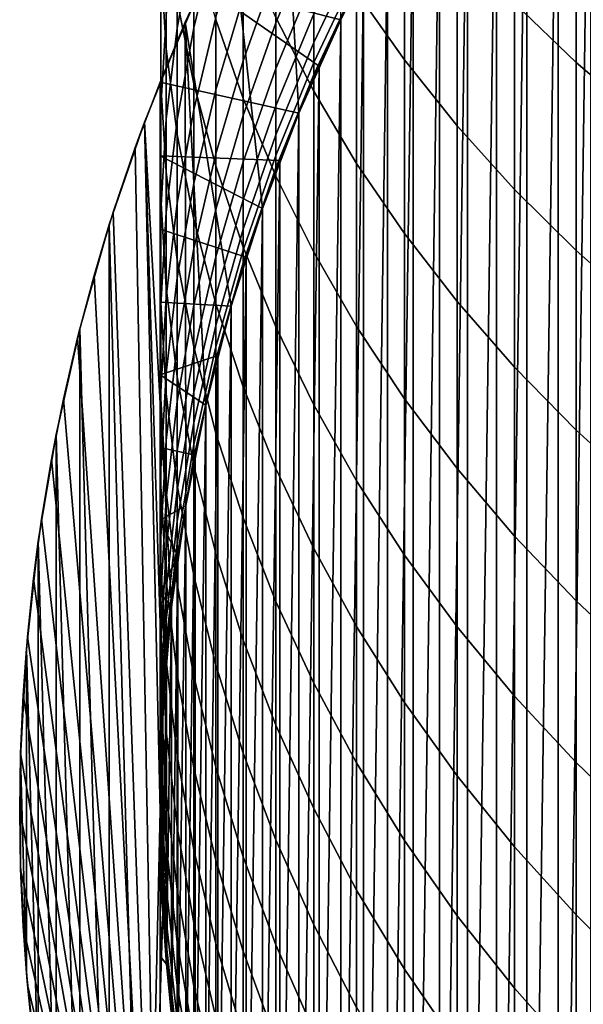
# Model space of a CAD drawing. Header units: metres. Extents: x -82 to 82, y -314 to 27.
# Tile 4 of 256: x -14 to -9.98, y -301.39 to -294.37. Entities that reach past the tile are written whole.
import ezdxf

# ---------------------------------------------------------------- set-up
doc = ezdxf.new("R2010")
doc.units = ezdxf.units.M
doc.layers.add('solid_K_24_41_04_000C07', color=7, linetype='CONTINUOUS')

msp = doc.modelspace()

# ---------------------------------------------------------------- linework, layer by layer
at = {"layer": 'solid_K_24_41_04_000C07'}
for points in [[(-10.163762, -308.115662, 216.305557), (-10.163762, -291.904816, 216.305557), (-9.932417, -291.622925, 216.305557)], [(-9.932417, -308.397552, 216.305557), (-10.163762, -308.115662, 216.305557), (-9.932417, -291.622925, 216.305557)], [(-10.387106, -307.827393, 216.305557), (-10.387106, -292.193085, 216.305557), (-10.163762, -291.904816, 216.305557)], [(-10.163762, -308.115662, 216.305557), (-10.387106, -307.827393, 216.305557), (-10.163762, -291.904816, 216.305557)], [(-10.602356, -307.532867, 216.305557), (-10.602356, -292.48761, 216.305557), (-10.387106, -292.193085, 216.305557)], [(-10.387106, -307.827393, 216.305557), (-10.602356, -307.532867, 216.305557), (-10.387106, -292.193085, 216.305557)], [(-12.124414, -293.010345, 245.305557), (-12.010445, -295.03537, 245.305557), (-11.712606, -294.369781, 245.305557), (-11.720302, -292.352936, 245.305557)], [(-10.809163, -307.232574, 216.305557), (-10.809162, -292.787903, 216.305557), (-10.602356, -292.48761, 216.305557)], [(-10.602356, -307.532867, 216.305557), (-10.809163, -307.232574, 216.305557), (-10.602356, -292.48761, 216.305557)], [(-11.007395, -306.926697, 216.305557), (-11.007395, -293.093781, 216.305557), (-10.809162, -292.787903, 216.305557)], [(-10.809163, -307.232574, 216.305557), (-11.007395, -306.926697, 216.305557), (-10.809162, -292.787903, 216.305557)], [(-11.599305, -294.171783, 283.472839), (-11.25833, -294.65683, 283.874969), (-11.25833, -293.359955, 285.379242), (-11.599305, -292.890778, 284.958679)], [(-10.474946, -294.252838, 286.179535), (-10.034917, -294.673828, 286.556885), (-10.034917, -293.27356, 288.059784), (-10.474946, -292.867432, 287.666504)], [(-12.995064, -293.96228, 274.245697), (-12.955599, -294.576599, 274.612213), (-12.955599, -293.636932, 276.12027), (-12.995064, -293.037231, 275.730347)], [(-12.49154, -293.688721, 245.305557), (-12.270494, -295.716644, 245.305557), (-12.010445, -295.03537, 245.305557), (-12.124414, -293.010345, 245.305557)], [(-12.758869, -293.784698, 268.425415), (-12.876787, -294.429291, 268.714996), (-12.876787, -293.717133, 270.221741), (-12.758869, -293.084198, 269.907501)], [(-11.196973, -306.615356, 216.305557), (-11.196973, -293.405121, 216.305557), (-11.007395, -293.093781, 216.305557)], [(-11.007395, -306.926697, 216.305557), (-11.196973, -306.615356, 216.305557), (-11.007395, -293.093781, 216.305557)], [(-12.602203, -293.779297, 266.655701), (-12.758869, -294.427551, 266.917389), (-12.758869, -293.784698, 268.425415), (-12.602203, -293.147034, 268.138916)], [(-12.174646, -294.353241, 281.141113), (-11.905053, -294.880188, 281.544739), (-11.905053, -293.673004, 283.059326), (-12.174646, -293.162018, 282.635712)], [(-12.876787, -294.233917, 276.508423), (-12.758869, -294.826355, 276.893616), (-12.758869, -293.798553, 278.409576), (-12.876787, -293.221405, 278.001831)], [(-12.602203, -294.369507, 278.812958), (-12.407265, -294.932526, 279.210754), (-12.407265, -293.815308, 280.729095), (-12.602203, -293.268036, 280.309875)], [(-10.034917, -294.673828, 286.556885), (-9.564411, -295.076141, 286.91748), (-9.564411, -293.661652, 288.435638), (-10.034917, -293.27356, 288.059784)], [(-12.995064, -294.2005, 272.383453), (-12.995064, -294.829407, 272.726532), (-12.995064, -293.96228, 274.245697), (-12.995064, -293.347046, 273.878632)], [(-11.905053, -293.746124, 260.050873), (-12.174646, -294.392487, 260.201782), (-12.174646, -294.008606, 261.71344), (-11.905053, -293.368561, 261.53772)], [(-11.25833, -294.65683, 283.874969), (-10.883164, -295.126678, 284.264526), (-10.883164, -293.814453, 285.786591), (-11.25833, -293.359955, 285.379242)], [(-12.699941, -294.118591, 216.882904), (-12.362586, -293.440125, 216.882904), (-11.549814, -294.043518, 216.305557), (-11.712638, -294.369843, 216.305557)], [(-11.377911, -306.298553, 216.305557), (-11.377911, -293.721924, 216.305557), (-11.196973, -293.405121, 216.305557)], [(-11.196973, -306.615356, 216.305557), (-11.377911, -306.298553, 216.305557), (-11.196973, -293.405121, 216.305557)], [(-12.955599, -294.354919, 270.538361), (-12.995064, -294.995636, 270.856445), (-12.995064, -294.2005, 272.383453), (-12.955599, -293.57251, 272.040894)], [(-12.174646, -294.008606, 261.71344), (-12.407265, -294.662018, 261.892853), (-12.407265, -294.212738, 263.413666), (-12.174646, -293.566742, 263.209198)], [(-12.955599, -294.576599, 274.612213), (-12.876787, -295.18808, 274.977051), (-12.876787, -294.233917, 276.508423), (-12.955599, -293.636932, 276.12027)], [(-13, -294.814087, 216.882904), (-12.820839, -294.386536, 245.305557), (-12.49154, -293.688721, 245.305557), (-12.699941, -294.118591, 216.882904)], [(-12.876787, -294.429291, 268.714996), (-12.955599, -295.078796, 269.006805), (-12.955599, -294.354919, 270.538361), (-12.876787, -293.717133, 270.221741)], [(-12.820839, -294.386536, 245.305557), (-12.491933, -296.411407, 245.305557), (-12.270494, -295.716644, 245.305557), (-12.49154, -293.688721, 245.305557)], [(-12.407265, -294.212738, 263.413666), (-12.602203, -294.869995, 263.621674), (-12.602203, -294.353912, 265.1492), (-12.407265, -293.70517, 264.915985)], [(-11.905053, -294.880188, 281.544739), (-11.599305, -295.394531, 281.938721), (-11.599305, -294.171783, 283.472839), (-11.905053, -293.673004, 283.059326)], [(-11.599305, -293.887665, 255.445023), (-11.905053, -294.531372, 255.518539), (-11.905053, -294.327972, 257.039032), (-11.599305, -293.687561, 256.940765)], [(-11.549814, -305.976959, 216.305557), (-11.549814, -294.043518, 216.305557), (-11.377911, -293.721924, 216.305557)], [(-11.377911, -306.298553, 216.305557), (-11.549814, -305.976959, 216.305557), (-11.377911, -293.721924, 216.305557)], [(-12.758869, -294.427551, 266.917389), (-12.876787, -295.082794, 267.181915), (-12.876787, -294.429291, 268.714996), (-12.758869, -293.784698, 268.425415)], [(-12.602203, -294.353912, 265.1492), (-12.758869, -295.011749, 265.385712), (-12.758869, -294.427551, 266.917389), (-12.602203, -293.779297, 266.655701)], [(-12.758869, -294.826355, 276.893616), (-12.602203, -295.412415, 277.274658), (-12.602203, -294.369507, 278.812958), (-12.758869, -293.798553, 278.409576)], [(-11.905053, -294.066071, 258.550568), (-12.174646, -294.717773, 258.676453), (-12.174646, -294.392487, 260.201782), (-11.905053, -293.746124, 260.050873)], [(-12.407265, -294.932526, 279.210754), (-12.174646, -295.485931, 279.601746), (-12.174646, -294.353241, 281.141113), (-12.407265, -293.815308, 280.729095)], [(-10.883164, -295.126678, 284.264526), (-10.474946, -295.579895, 284.640259), (-10.474946, -294.252838, 286.179535), (-10.883164, -293.814453, 285.786591)], [(-11.599305, -294.029907, 253.942703), (-11.905053, -294.675995, 253.991333), (-11.905053, -294.531372, 255.518539), (-11.599305, -293.887665, 255.445023)], [(-12.995064, -294.829407, 272.726532), (-12.955599, -295.457397, 273.069061), (-12.955599, -294.576599, 274.612213), (-12.995064, -293.96228, 274.245697)], [(-12.174646, -294.392487, 260.201782), (-12.407265, -295.052338, 260.355865), (-12.407265, -294.662018, 261.892853), (-12.174646, -294.008606, 261.71344)], [(-11.905053, -294.327972, 257.039032), (-12.174646, -294.984039, 257.139709), (-12.174646, -294.717773, 258.676453), (-11.905053, -294.066071, 258.550568)], [(-11.599305, -294.114136, 252.435989), (-11.905053, -294.761597, 252.459671), (-11.905053, -294.675995, 253.991333), (-11.599305, -294.029907, 253.942703)], [(-11.712638, -305.650635, 216.305557), (-11.712638, -294.369843, 216.305557), (-11.549814, -294.043518, 216.305557)], [(-11.549814, -305.976959, 216.305557), (-11.712638, -305.650635, 216.305557), (-11.549814, -294.043518, 216.305557)], [(-13, -294.814087, 216.882904), (-12.699941, -294.118591, 216.882904), (-11.866175, -294.700439, 216.305557), (-12.01041, -295.035309, 216.305557)], [(-12.699941, -294.118591, 216.882904), (-11.712638, -294.369843, 216.305557), (-11.866175, -294.700439, 216.305557)], [(-12.010434, -295.035339, 251.005554), (-11.905053, -294.761597, 252.459671), (-11.599305, -294.114136, 252.435989), (-11.712595, -294.369751, 251.005554)], [(-12.995064, -294.995636, 270.856445), (-12.995064, -295.637329, 271.175018), (-12.995064, -294.829407, 272.726532), (-12.995064, -294.2005, 272.383453)], [(-12.407265, -294.662018, 261.892853), (-12.602203, -295.326813, 262.075378), (-12.602203, -294.869995, 263.621674), (-12.407265, -294.212738, 263.413666)], [(-11.599305, -295.394531, 281.938721), (-11.25833, -295.894714, 282.321838), (-11.25833, -294.65683, 283.874969), (-11.599305, -294.171783, 283.472839)], [(-12.876787, -295.18808, 274.977051), (-12.758869, -295.794922, 275.339111), (-12.758869, -294.826355, 276.893616), (-12.876787, -294.233917, 276.508423)], [(-10.474946, -295.579895, 284.640259), (-10.034917, -296.015137, 285.001099), (-10.034917, -294.673828, 286.556885), (-10.474946, -294.252838, 286.179535)], [(-12.955599, -295.078796, 269.006805), (-12.995064, -295.731293, 269.299927), (-12.995064, -294.995636, 270.856445), (-12.955599, -294.354919, 270.538361)], [(-12.602203, -294.869995, 263.621674), (-12.758869, -295.536469, 263.832642), (-12.758869, -295.011749, 265.385712), (-12.602203, -294.353912, 265.1492)], [(-12.602203, -295.412415, 277.274658), (-12.407265, -295.990387, 277.650452), (-12.407265, -294.932526, 279.210754), (-12.602203, -294.369507, 278.812958)], [(-11.905053, -294.531372, 255.518539), (-12.174646, -295.190826, 255.593842), (-12.174646, -294.984039, 257.139709), (-11.905053, -294.327972, 257.039032)], [(-12.174646, -295.485931, 279.601746), (-11.905053, -296.028046, 279.984741), (-11.905053, -294.880188, 281.544739), (-12.174646, -294.353241, 281.141113)], [(-11.712606, -294.369781, 245.305557), (-12.010445, -295.03537, 245.305557), (-12.010434, -295.035339, 251.005554), (-11.712595, -294.369751, 251.005554)], [(-11.866175, -305.320038, 216.305557), (-11.866175, -294.700439, 216.305557), (-11.712638, -294.369843, 216.305557)], [(-11.712638, -305.650635, 216.305557), (-11.866175, -305.320038, 216.305557), (-11.712638, -294.369843, 216.305557)], [(-13.177234, -295.281586, 221.612534), (-13.111189, -295.10141, 245.305557), (-12.820839, -294.386536, 245.305557), (-13, -294.814087, 221.305557)], [(-13.111189, -295.10141, 245.305557), (-12.918261, -298.554718, 245.305557), (-12.816327, -297.832672, 245.305557), (-12.820839, -294.386536, 245.305557)], [(-13, -294.814087, 221.305557), (-12.820839, -294.386536, 245.305557), (-13, -294.814087, 216.882904)], [(-12.876787, -295.082794, 267.181915), (-12.955599, -295.743103, 267.448456), (-12.955599, -295.078796, 269.006805), (-12.876787, -294.429291, 268.714996)], [(-12.758869, -295.011749, 265.385712), (-12.876787, -295.676727, 265.624756), (-12.876787, -295.082794, 267.181915), (-12.758869, -294.427551, 266.917389)], [(-12.820839, -294.386536, 245.305557), (-12.816327, -297.832672, 245.305557), (-12.674069, -297.117493, 245.305557)], [(-12.820839, -294.386536, 245.305557), (-12.674069, -297.117493, 245.305557), (-12.491933, -296.411407, 245.305557)], [(-12.174646, -294.717773, 258.676453), (-12.407265, -295.383087, 258.804993), (-12.407265, -295.052338, 260.355865), (-12.174646, -294.392487, 260.201782)], [(-12.955599, -295.457397, 273.069061), (-12.876787, -296.082489, 273.410065), (-12.876787, -295.18808, 274.977051), (-12.955599, -294.576599, 274.612213)], [(-11.905053, -294.675995, 253.991333), (-12.174646, -295.33786, 254.041153), (-12.174646, -295.190826, 255.593842), (-11.905053, -294.531372, 255.518539)], [(-12.407265, -295.052338, 260.355865), (-12.602203, -295.723663, 260.512634), (-12.602203, -295.326813, 262.075378), (-12.407265, -294.662018, 261.892853)], [(-12.174646, -294.984039, 257.139709), (-12.407265, -295.653778, 257.242493), (-12.407265, -295.383087, 258.804993), (-12.174646, -294.717773, 258.676453)], [(-11.905053, -294.761597, 252.459671), (-12.174646, -295.424927, 252.483948), (-12.174646, -295.33786, 254.041153), (-11.905053, -294.675995, 253.991333)], [(-12.01041, -304.985168, 216.305557), (-12.01041, -295.035309, 216.305557), (-11.866175, -294.700439, 216.305557)], [(-11.866175, -305.320038, 216.305557), (-12.01041, -304.985168, 216.305557), (-11.866175, -294.700439, 216.305557)], [(-11.25833, -295.894714, 282.321838), (-10.883164, -296.379242, 282.692963), (-10.883164, -295.126678, 284.264526), (-11.25833, -294.65683, 283.874969)], [(-10.034917, -296.015137, 285.001099), (-9.564411, -296.43103, 285.345917), (-9.564411, -295.076141, 286.91748), (-10.034917, -294.673828, 286.556885)], [(-12.270483, -295.716614, 251.005554), (-12.174646, -295.424927, 252.483948), (-11.905053, -294.761597, 252.459671), (-12.010434, -295.035339, 251.005554)], [(-13, -294.814087, 221.305557), (-13, -305.20639, 221.305557), (-13.177234, -295.281586, 221.612534)], [(-13, -295.339905, 216.775208), (-13, -294.814087, 216.882904), (-12.01041, -295.035309, 216.305557), (-12.1452, -295.374084, 216.305557)], [(-13, -294.814087, 221.305557), (-13, -299.492035, 216.311523), (-13, -300.010223, 216.305557)], [(-13, -300.52829, 216.311523), (-13, -294.814087, 221.305557), (-13, -300.010223, 216.305557)], [(-13, -294.814087, 221.305557), (-13, -294.814087, 216.882904), (-13, -295.339905, 216.775208)], [(-13, -294.814087, 221.305557), (-13, -295.339905, 216.775208), (-13, -295.862793, 216.678268)], [(-13, -294.814087, 221.305557), (-13, -295.862793, 216.678268), (-13, -296.383362, 216.592178)], [(-13, -294.814087, 221.305557), (-13, -296.383362, 216.592178), (-13, -296.902405, 216.517059)], [(-13, -294.814087, 221.305557), (-13, -296.902405, 216.517059), (-13, -297.420593, 216.453033)], [(-13, -294.814087, 221.305557), (-13, -297.420593, 216.453033), (-13, -297.938416, 216.400284)], [(-13, -294.814087, 221.305557), (-13, -297.938416, 216.400284), (-13, -298.456238, 216.358994)], [(-13, -294.814087, 221.305557), (-13, -298.456238, 216.358994), (-13, -298.97406, 216.329361)], [(-13, -294.814087, 221.305557), (-13, -298.97406, 216.329361), (-13, -299.492035, 216.311523)], [(-13, -304.680115, 216.775131), (-13, -305.20639, 216.882904), (-13, -305.20639, 221.305557), (-13, -294.814087, 221.305557)], [(-13, -301.045715, 216.32933), (-13, -294.814087, 221.305557), (-13, -300.52829, 216.311523)], [(-13, -301.562714, 216.358902), (-13, -294.814087, 221.305557), (-13, -301.045715, 216.32933)], [(-13, -302.079712, 216.40007), (-13, -294.814087, 221.305557), (-13, -301.562714, 216.358902)], [(-13, -302.597198, 216.452728), (-13, -294.814087, 221.305557), (-13, -302.079712, 216.40007)], [(-13, -303.115601, 216.516724), (-13, -294.814087, 221.305557), (-13, -302.597198, 216.452728)], [(-13, -303.635193, 216.591888), (-13, -294.814087, 221.305557), (-13, -303.115601, 216.516724)], [(-13, -304.156525, 216.67807), (-13, -294.814087, 221.305557), (-13, -303.635193, 216.591888)], [(-13, -304.680115, 216.775131), (-13, -294.814087, 221.305557), (-13, -304.156525, 216.67807)], [(-12.995064, -295.637329, 271.175018), (-12.955599, -296.278046, 271.493103), (-12.955599, -295.457397, 273.069061), (-12.995064, -294.829407, 272.726532)], [(-12.758869, -295.794922, 275.339111), (-12.602203, -296.395264, 275.697296), (-12.602203, -295.412415, 277.274658), (-12.758869, -294.826355, 276.893616)], [(-12.602203, -295.326813, 262.075378), (-12.758869, -296.000916, 262.260498), (-12.758869, -295.536469, 263.832642), (-12.602203, -294.869995, 263.621674)], [(-12.407265, -295.990387, 277.650452), (-12.174646, -296.558472, 278.019806), (-12.174646, -295.485931, 279.601746), (-12.407265, -294.932526, 279.210754)], [(-11.905053, -296.028046, 279.984741), (-11.599305, -296.55722, 280.358582), (-11.599305, -295.394531, 281.938721), (-11.905053, -294.880188, 281.544739)], [(-12.995064, -295.731293, 269.299927), (-12.995064, -296.384796, 269.593536), (-12.995064, -295.637329, 271.175018), (-12.995064, -294.995636, 270.856445)], [(-12.174646, -295.190826, 255.593842), (-12.407265, -295.864044, 255.670715), (-12.407265, -295.653778, 257.242493), (-12.174646, -294.984039, 257.139709)], [(-12.758869, -295.536469, 263.832642), (-12.876787, -296.210175, 264.045868), (-12.876787, -295.676727, 265.624756), (-12.758869, -295.011749, 265.385712)], [(-12.407265, -295.383087, 258.804993), (-12.602203, -296.059937, 258.93573), (-12.602203, -295.723663, 260.512634), (-12.407265, -295.052338, 260.355865)], [(-12.010445, -295.03537, 245.305557), (-12.270494, -295.716644, 245.305557), (-12.270483, -295.716614, 251.005554), (-12.010434, -295.035339, 251.005554)], [(-12.1452, -304.646393, 216.305557), (-12.1452, -295.374084, 216.305557), (-12.01041, -295.035309, 216.305557)], [(-12.01041, -304.985168, 216.305557), (-12.1452, -304.646393, 216.305557), (-12.01041, -295.035309, 216.305557)], [(-13.469488, -296.192841, 222.118744), (-13.361653, -295.830963, 245.305557), (-13.111189, -295.10141, 245.305557), (-13.333261, -295.741302, 221.882782)], [(-13.361653, -295.830963, 245.305557), (-13.111189, -304.919067, 245.305557), (-13, -300.010223, 245.305557), (-13.111189, -295.10141, 245.305557)], [(-13.177234, -295.281586, 221.612534), (-13.333261, -295.741302, 221.882782), (-13.111189, -295.10141, 245.305557)], [(-13.111189, -295.10141, 245.305557), (-13, -300.010223, 245.305557), (-12.979549, -299.281342, 245.305557)], [(-13.111189, -295.10141, 245.305557), (-12.979549, -299.281342, 245.305557), (-12.918261, -298.554718, 245.305557)], [(-12.955599, -295.743103, 267.448456), (-12.995064, -296.406433, 267.716217), (-12.995064, -295.731293, 269.299927), (-12.955599, -295.078796, 269.006805)], [(-12.876787, -295.676727, 265.624756), (-12.955599, -296.346802, 265.865631), (-12.955599, -295.743103, 267.448456), (-12.876787, -295.082794, 267.181915)], [(-10.883164, -296.379242, 282.692963), (-10.474946, -296.846619, 283.050964), (-10.474946, -295.579895, 284.640259), (-10.883164, -295.126678, 284.264526)], [(-12.876787, -296.082489, 273.410065), (-12.758869, -296.70285, 273.748444), (-12.758869, -295.794922, 275.339111), (-12.876787, -295.18808, 274.977051)], [(-12.174646, -295.33786, 254.041153), (-12.407265, -296.01355, 254.09201), (-12.407265, -295.864044, 255.670715), (-12.174646, -295.190826, 255.593842)], [(-13.177234, -295.281586, 221.612534), (-13, -305.20639, 221.305557), (-13.333261, -295.741302, 221.882782)], [(-13, -295.339905, 216.775208), (-12.1452, -295.374084, 216.305557), (-12.270528, -295.716736, 216.305557)], [(-13, -295.339905, 216.775208), (-12.270528, -295.716736, 216.305557), (-12.386097, -296.0625, 216.305557), (-13, -295.862793, 216.678268)], [(-12.602203, -295.723663, 260.512634), (-12.758869, -296.404419, 260.6716), (-12.758869, -296.000916, 262.260498), (-12.602203, -295.326813, 262.075378)], [(-12.174646, -295.424927, 252.483948), (-12.407265, -296.102051, 252.508713), (-12.407265, -296.01355, 254.09201), (-12.174646, -295.33786, 254.041153)], [(-12.407265, -295.653778, 257.242493), (-12.602203, -296.335205, 257.347046), (-12.602203, -296.059937, 258.93573), (-12.407265, -295.383087, 258.804993)], [(-12.602203, -296.395264, 275.697296), (-12.407265, -296.987274, 276.050537), (-12.407265, -295.990387, 277.650452), (-12.602203, -295.412415, 277.274658)], [(-12.491925, -296.411377, 251.005554), (-12.407265, -296.102051, 252.508713), (-12.174646, -295.424927, 252.483948), (-12.270483, -295.716614, 251.005554)], [(-12.270528, -304.303711, 216.305557), (-12.270528, -295.716736, 216.305557), (-12.1452, -295.374084, 216.305557)], [(-12.1452, -304.646393, 216.305557), (-12.270528, -304.303711, 216.305557), (-12.1452, -295.374084, 216.305557)], [(-11.599305, -296.55722, 280.358582), (-11.25833, -297.071808, 280.722137), (-11.25833, -295.894714, 282.321838), (-11.599305, -295.394531, 281.938721)], [(-12.955599, -296.278046, 271.493103), (-12.876787, -296.915833, 271.809753), (-12.876787, -296.082489, 273.410065), (-12.955599, -295.457397, 273.069061)], [(-12.174646, -296.558472, 278.019806), (-11.905053, -297.114929, 278.381622), (-11.905053, -296.028046, 279.984741), (-12.174646, -295.485931, 279.601746)], [(-12.758869, -296.000916, 262.260498), (-12.876787, -296.682343, 262.447601), (-12.876787, -296.210175, 264.045868), (-12.758869, -295.536469, 263.832642)], [(-12.995064, -296.384796, 269.593536), (-12.955599, -297.037292, 269.886658), (-12.955599, -296.278046, 271.493103), (-12.995064, -295.637329, 271.175018)], [(-10.474946, -296.846619, 283.050964), (-10.034917, -297.295441, 283.394745), (-10.034917, -296.015137, 285.001099), (-10.474946, -295.579895, 284.640259)], [(-12.876787, -296.210175, 264.045868), (-12.955599, -296.889038, 264.260742), (-12.955599, -296.346802, 265.865631), (-12.876787, -295.676727, 265.624756)], [(-12.407265, -295.864044, 255.670715), (-12.602203, -296.548981, 255.748932), (-12.602203, -296.335205, 257.347046), (-12.407265, -295.653778, 257.242493)], [(-13.333261, -295.741302, 221.882782), (-13, -305.20639, 221.305557), (-13.469488, -296.192841, 222.118744)], [(-12.995064, -296.406433, 267.716217), (-12.995064, -297.07074, 267.984375), (-12.995064, -296.384796, 269.593536), (-12.995064, -295.731293, 269.299927)], [(-12.955599, -296.346802, 265.865631), (-12.995064, -297.019958, 266.107635), (-12.995064, -296.406433, 267.716217), (-12.955599, -295.743103, 267.448456)], [(-12.602203, -296.059937, 258.93573), (-12.758869, -296.746338, 259.068329), (-12.758869, -296.404419, 260.6716), (-12.602203, -295.723663, 260.512634)], [(-12.270494, -295.716644, 245.305557), (-12.491933, -296.411407, 245.305557), (-12.491925, -296.411377, 251.005554), (-12.270483, -295.716614, 251.005554)], [(-12.386097, -303.957977, 216.305557), (-12.386097, -296.0625, 216.305557), (-12.270528, -295.716736, 216.305557)], [(-12.270528, -304.303711, 216.305557), (-12.386097, -303.957977, 216.305557), (-12.270528, -295.716736, 216.305557)], [(-13.587564, -296.637177, 222.323257), (-13.57164, -296.573608, 245.305557), (-13.361653, -295.830963, 245.305557), (-13.469488, -296.192841, 222.118744)], [(-13.361653, -295.830963, 245.305557), (-13.57164, -296.573608, 245.305557), (-13.361653, -304.189514, 245.305557)], [(-13.361653, -295.830963, 245.305557), (-13.361653, -304.189514, 245.305557), (-13.111189, -304.919067, 245.305557)], [(-12.758869, -296.70285, 273.748444), (-12.602203, -297.316559, 274.083221), (-12.602203, -296.395264, 275.697296), (-12.758869, -295.794922, 275.339111)], [(-13, -296.383362, 216.592178), (-13, -295.862793, 216.678268), (-12.386097, -296.0625, 216.305557), (-12.491912, -296.411316, 216.305557)], [(-12.407265, -296.01355, 254.09201), (-12.602203, -296.700989, 254.143753), (-12.602203, -296.548981, 255.748932), (-12.407265, -295.864044, 255.670715)], [(-11.25833, -297.071808, 280.722137), (-10.883164, -297.570282, 281.07431), (-10.883164, -296.379242, 282.692963), (-11.25833, -295.894714, 282.321838)], [(-12.758869, -296.404419, 260.6716), (-12.876787, -297.092529, 260.832275), (-12.876787, -296.682343, 262.447601), (-12.758869, -296.000916, 262.260498)], [(-12.407265, -296.102051, 252.508713), (-12.602203, -296.790985, 252.533905), (-12.602203, -296.700989, 254.143753), (-12.407265, -296.01355, 254.09201)], [(-12.407265, -296.987274, 276.050537), (-12.174646, -297.569183, 276.397705), (-12.174646, -296.558472, 278.019806), (-12.407265, -295.990387, 277.650452)], [(-11.905053, -297.114929, 278.381622), (-11.599305, -297.658112, 278.734772), (-11.599305, -296.55722, 280.358582), (-11.905053, -296.028046, 279.984741)], [(-10.034917, -297.295441, 283.394745), (-9.564411, -297.724304, 283.723267), (-9.564411, -296.43103, 285.345917), (-10.034917, -296.015137, 285.001099)], [(-12.876787, -296.915833, 271.809753), (-12.758869, -297.548767, 272.123962), (-12.758869, -296.70285, 273.748444), (-12.876787, -296.082489, 273.410065)], [(-12.602203, -296.335205, 257.347046), (-12.758869, -297.026184, 257.453094), (-12.758869, -296.746338, 259.068329), (-12.602203, -296.059937, 258.93573)], [(-12.674063, -297.117462, 251.005554), (-12.602203, -296.790985, 252.533905), (-12.407265, -296.102051, 252.508713), (-12.491925, -296.411377, 251.005554)], [(-12.491912, -303.609161, 216.305557), (-12.491912, -296.411316, 216.305557), (-12.386097, -296.0625, 216.305557)], [(-12.386097, -303.957977, 216.305557), (-12.491912, -303.609161, 216.305557), (-12.386097, -296.0625, 216.305557)], [(-13.469488, -296.192841, 222.118744), (-13, -305.20639, 221.305557), (-13.587564, -296.637177, 222.323257)], [(-12.876787, -296.682343, 262.447601), (-12.955599, -297.368988, 262.636108), (-12.955599, -296.889038, 264.260742), (-12.876787, -296.210175, 264.045868)], [(-12.955599, -297.037292, 269.886658), (-12.876787, -297.686829, 270.178467), (-12.876787, -296.915833, 271.809753), (-12.955599, -296.278046, 271.493103)], [(-12.602203, -296.548981, 255.748932), (-12.758869, -297.24353, 255.828247), (-12.758869, -297.026184, 257.453094), (-12.602203, -296.335205, 257.347046)], [(-13, -296.902405, 216.517059), (-13, -296.383362, 216.592178), (-12.491912, -296.411316, 216.305557), (-12.587909, -296.763, 216.305557)], [(-12.955599, -296.889038, 264.260742), (-12.995064, -297.571014, 264.476593), (-12.995064, -297.019958, 266.107635), (-12.955599, -296.346802, 265.865631)], [(-12.995064, -297.07074, 267.984375), (-12.955599, -297.73407, 268.252136), (-12.955599, -297.037292, 269.886658), (-12.995064, -296.384796, 269.593536)], [(-12.995064, -297.019958, 266.107635), (-12.995064, -297.694122, 266.350006), (-12.995064, -297.07074, 267.984375), (-12.995064, -296.406433, 267.716217)], [(-12.758869, -296.746338, 259.068329), (-12.876787, -297.440155, 259.202362), (-12.876787, -297.092529, 260.832275), (-12.758869, -296.404419, 260.6716)], [(-12.602203, -297.316559, 274.083221), (-12.407265, -297.921753, 274.413361), (-12.407265, -296.987274, 276.050537), (-12.602203, -296.395264, 275.697296)], [(-10.883164, -297.570282, 281.07431), (-10.474946, -298.051117, 281.414032), (-10.474946, -296.846619, 283.050964), (-10.883164, -296.379242, 282.692963)], [(-12.491933, -296.411407, 245.305557), (-12.674069, -297.117493, 245.305557), (-12.674063, -297.117462, 251.005554), (-12.491925, -296.411377, 251.005554)], [(-12.587909, -303.257446, 216.305557), (-12.587909, -296.763, 216.305557), (-12.491912, -296.411316, 216.305557)], [(-12.491912, -303.609161, 216.305557), (-12.587909, -303.257446, 216.305557), (-12.491912, -296.411316, 216.305557)], [(-12.602203, -296.700989, 254.143753), (-12.758869, -297.398071, 254.196228), (-12.758869, -297.24353, 255.828247), (-12.602203, -296.548981, 255.748932)], [(-13.7741, -297.505463, 222.646347), (-13.740306, -297.326202, 245.305557), (-13.57164, -296.573608, 245.305557), (-13.688699, -297.074402, 222.498428)], [(-13.57164, -296.573608, 245.305557), (-13.740306, -297.326202, 245.305557), (-13.57164, -303.446869, 245.305557)], [(-13.587564, -296.637177, 222.323257), (-13.688699, -297.074402, 222.498428), (-13.57164, -296.573608, 245.305557)], [(-13.57164, -296.573608, 245.305557), (-13.57164, -303.446869, 245.305557), (-13.361653, -304.189514, 245.305557)], [(-12.174646, -297.569183, 276.397705), (-11.905053, -298.139191, 276.737793), (-11.905053, -297.114929, 278.381622), (-12.174646, -296.558472, 278.019806)], [(-11.599305, -297.658112, 278.734772), (-11.25833, -298.18634, 279.078247), (-11.25833, -297.071808, 280.722137), (-11.599305, -296.55722, 280.358582)], [(-13.587564, -296.637177, 222.323257), (-13, -305.20639, 221.305557), (-13.688699, -297.074402, 222.498428)], [(-12.876787, -297.092529, 260.832275), (-12.955599, -297.78595, 260.994202), (-12.955599, -297.368988, 262.636108), (-12.876787, -296.682343, 262.447601)], [(-12.758869, -297.026184, 257.453094), (-12.876787, -297.72464, 257.560272), (-12.876787, -297.440155, 259.202362), (-12.758869, -296.746338, 259.068329)], [(-12.602203, -296.790985, 252.533905), (-12.758869, -297.489594, 252.559464), (-12.758869, -297.398071, 254.196228), (-12.602203, -296.700989, 254.143753)], [(-12.758869, -297.548767, 272.123962), (-12.602203, -298.174927, 272.434814), (-12.602203, -297.316559, 274.083221), (-12.758869, -296.70285, 273.748444)], [(-13, -296.902405, 216.517059), (-12.587909, -296.763, 216.305557), (-12.674061, -297.117462, 216.305557)], [(-12.816323, -297.832642, 251.005554), (-12.758869, -297.489594, 252.559464), (-12.602203, -296.790985, 252.533905), (-12.674063, -297.117462, 251.005554)], [(-12.674061, -302.903015, 216.305557), (-12.674061, -297.117462, 216.305557), (-12.587909, -296.763, 216.305557)], [(-12.587909, -303.257446, 216.305557), (-12.674061, -302.903015, 216.305557), (-12.587909, -296.763, 216.305557)], [(-12.955599, -297.368988, 262.636108), (-12.995064, -298.058807, 262.825531), (-12.995064, -297.571014, 264.476593), (-12.955599, -296.889038, 264.260742)], [(-10.474946, -298.051117, 281.414032), (-10.034917, -298.512848, 281.740234), (-10.034917, -297.295441, 283.394745), (-10.474946, -296.846619, 283.050964)], [(-13, -296.902405, 216.517059), (-12.674061, -297.117462, 216.305557), (-12.750212, -297.474091, 216.305557), (-13, -297.420593, 216.453033)], [(-12.876787, -297.686829, 270.178467), (-12.758869, -298.331421, 270.468048), (-12.758869, -297.548767, 272.123962), (-12.876787, -296.915833, 271.809753)], [(-12.995064, -297.571014, 264.476593), (-12.995064, -298.254059, 264.69278), (-12.995064, -297.694122, 266.350006), (-12.995064, -297.019958, 266.107635)], [(-12.955599, -297.73407, 268.252136), (-12.876787, -298.394348, 268.518707), (-12.876787, -297.686829, 270.178467), (-12.955599, -297.037292, 269.886658)], [(-12.758869, -297.24353, 255.828247), (-12.876787, -297.945618, 255.908417), (-12.876787, -297.72464, 257.560272), (-12.758869, -297.026184, 257.453094)], [(-12.407265, -297.921753, 274.413361), (-12.174646, -298.516602, 274.737823), (-12.174646, -297.569183, 276.397705), (-12.407265, -296.987274, 276.050537)], [(-13.688699, -297.074402, 222.498428), (-13, -305.20639, 221.305557), (-13.7741, -297.505463, 222.646347)], [(-12.995064, -297.694122, 266.350006), (-12.955599, -298.367279, 266.59198), (-12.955599, -297.73407, 268.252136), (-12.995064, -297.07074, 267.984375)], [(-12.876787, -297.440155, 259.202362), (-12.955599, -298.139282, 259.337433), (-12.955599, -297.78595, 260.994202), (-12.876787, -297.092529, 260.832275)], [(-11.25833, -298.18634, 279.078247), (-10.883164, -298.697998, 279.410919), (-10.883164, -297.570282, 281.07431), (-11.25833, -297.071808, 280.722137)], [(-12.674069, -297.117493, 245.305557), (-12.816327, -297.832672, 245.305557), (-12.816323, -297.832642, 251.005554), (-12.674063, -297.117462, 251.005554)], [(-12.750212, -302.546387, 216.305557), (-12.750212, -297.474091, 216.305557), (-12.674061, -297.117462, 216.305557)], [(-12.674061, -302.903015, 216.305557), (-12.750212, -302.546387, 216.305557), (-12.674061, -297.117462, 216.305557)], [(-11.905053, -298.139191, 276.737793), (-11.599305, -298.695557, 277.069763), (-11.599305, -297.658112, 278.734772), (-11.905053, -297.114929, 278.381622)], [(-12.758869, -297.398071, 254.196228), (-12.876787, -298.102722, 254.249268), (-12.876787, -297.945618, 255.908417), (-12.758869, -297.24353, 255.828247)], [(-12.602203, -298.174927, 272.434814), (-12.407265, -298.792389, 272.741364), (-12.407265, -297.921753, 274.413361), (-12.602203, -297.316559, 274.083221)], [(-10.034917, -298.512848, 281.740234), (-9.564411, -298.954071, 282.051971), (-9.564411, -297.724304, 283.723267), (-10.034917, -297.295441, 283.394745)], [(-13.901523, -298.352631, 222.86705), (-13.867312, -298.087311, 245.305557), (-13.740306, -297.326202, 245.305557), (-13.844797, -297.931458, 222.768799)], [(-13.740306, -297.326202, 245.305557), (-13.867312, -298.087311, 245.305557), (-13.740306, -302.694275, 245.305557)], [(-13.7741, -297.505463, 222.646347), (-13.844797, -297.931458, 222.768799), (-13.740306, -297.326202, 245.305557)], [(-13.740306, -297.326202, 245.305557), (-13.740306, -302.694275, 245.305557), (-13.57164, -303.446869, 245.305557)], [(-12.955599, -297.78595, 260.994202), (-12.995064, -298.482544, 261.15686), (-12.995064, -298.058807, 262.825531), (-12.955599, -297.368988, 262.636108)], [(-13, -297.938416, 216.400284), (-13, -297.420593, 216.453033), (-12.750212, -297.474091, 216.305557), (-12.816349, -297.832825, 216.305557)], [(-12.876787, -297.72464, 257.560272), (-12.955599, -298.428467, 257.668274), (-12.955599, -298.139282, 259.337433), (-12.876787, -297.440155, 259.202362)], [(-12.758869, -297.489594, 252.559464), (-12.876787, -298.19577, 252.585297), (-12.876787, -298.102722, 254.249268), (-12.758869, -297.398071, 254.196228)], [(-13.7741, -297.505463, 222.646347), (-13, -305.20639, 221.305557), (-13.844797, -297.931458, 222.768799)], [(-12.918259, -298.554688, 251.005554), (-12.876787, -298.19577, 252.585297), (-12.758869, -297.489594, 252.559464), (-12.816323, -297.832642, 251.005554)], [(-12.816349, -302.187653, 216.305557), (-12.816349, -297.832825, 216.305557), (-12.750212, -297.474091, 216.305557)], [(-12.750212, -302.546387, 216.305557), (-12.816349, -302.187653, 216.305557), (-12.750212, -297.474091, 216.305557)], [(-12.995064, -298.058807, 262.825531), (-12.995064, -298.749634, 263.015198), (-12.995064, -298.254059, 264.69278), (-12.995064, -297.571014, 264.476593)], [(-12.758869, -298.331421, 270.468048), (-12.602203, -298.969086, 270.754547), (-12.602203, -298.174927, 272.434814), (-12.758869, -297.548767, 272.123962)], [(-12.174646, -298.516602, 274.737823), (-11.905053, -299.099304, 275.055695), (-11.905053, -298.139191, 276.737793), (-12.174646, -297.569183, 276.397705)], [(-10.883164, -298.697998, 279.410919), (-10.474946, -299.191589, 279.731842), (-10.474946, -298.051117, 281.414032), (-10.883164, -297.570282, 281.07431)], [(-11.599305, -298.695557, 277.069763), (-11.25833, -299.236633, 277.392578), (-11.25833, -298.18634, 279.078247), (-11.599305, -297.658112, 278.734772)], [(-12.995064, -298.254059, 264.69278), (-12.955599, -298.936035, 264.90863), (-12.955599, -298.367279, 266.59198), (-12.995064, -297.694122, 266.350006)], [(-12.876787, -297.945618, 255.908417), (-12.955599, -298.653076, 255.989197), (-12.955599, -298.428467, 257.668274), (-12.876787, -297.72464, 257.560272)], [(-12.955599, -298.367279, 266.59198), (-12.876787, -299.037384, 266.832886), (-12.876787, -298.394348, 268.518707), (-12.955599, -297.73407, 268.252136)], [(-12.876787, -298.394348, 268.518707), (-12.758869, -299.049622, 268.783203), (-12.758869, -298.331421, 270.468048), (-12.876787, -297.686829, 270.178467)], [(-12.955599, -298.139282, 259.337433), (-12.995064, -298.841614, 259.473114), (-12.995064, -298.482544, 261.15686), (-12.955599, -297.78595, 260.994202)], [(-13, -297.938416, 216.400284), (-12.816349, -297.832825, 216.305557), (-12.872358, -298.192963, 216.305557)], [(-12.816327, -297.832672, 245.305557), (-12.918261, -298.554718, 245.305557), (-12.918259, -298.554688, 251.005554), (-12.816323, -297.832642, 251.005554)], [(-12.872358, -301.827515, 216.305557), (-12.872358, -298.192963, 216.305557), (-12.816349, -297.832825, 216.305557)], [(-12.816349, -302.187653, 216.305557), (-12.872358, -301.827515, 216.305557), (-12.816349, -297.832825, 216.305557)], [(-13.844797, -297.931458, 222.768799), (-13, -305.20639, 221.305557), (-13.901523, -298.352631, 222.86705)], [(-13, -298.456238, 216.358994), (-13, -297.938416, 216.400284), (-12.872358, -298.192963, 216.305557)], [(-12.876787, -298.102722, 254.249268), (-12.955599, -298.812775, 254.302719), (-12.955599, -298.653076, 255.989197), (-12.876787, -297.945618, 255.908417)], [(-12.407265, -298.792389, 272.741364), (-12.174646, -299.399323, 273.042664), (-12.174646, -298.516602, 274.737823), (-12.407265, -297.921753, 274.413361)], [(-13.975674, -299.185242, 222.995483), (-13.952192, -298.854248, 245.305557), (-13.867312, -298.087311, 245.305557), (-13.944982, -298.770294, 222.942322)], [(-13.867312, -298.087311, 245.305557), (-13.952192, -298.854248, 245.305557), (-13.867312, -301.933167, 245.305557)], [(-13.901523, -298.352631, 222.86705), (-13.944982, -298.770294, 222.942322), (-13.867312, -298.087311, 245.305557)], [(-13.867312, -298.087311, 245.305557), (-13.867312, -301.933167, 245.305557), (-13.740306, -302.694275, 245.305557)], [(-12.995064, -298.482544, 261.15686), (-12.995064, -299.180176, 261.319763), (-12.995064, -298.749634, 263.015198), (-12.995064, -298.058807, 262.825531)], [(-10.474946, -299.191589, 279.731842), (-10.034917, -299.665558, 280.040009), (-10.034917, -298.512848, 281.740234), (-10.474946, -298.051117, 281.414032)], [(-12.955599, -298.428467, 257.668274), (-12.995064, -299.135529, 257.776764), (-12.995064, -298.841614, 259.473114), (-12.955599, -298.139282, 259.337433)], [(-12.876787, -298.19577, 252.585297), (-12.955599, -298.907349, 252.611328), (-12.955599, -298.812775, 254.302719), (-12.876787, -298.102722, 254.249268)], [(-11.905053, -299.099304, 275.055695), (-11.599305, -299.66806, 275.365967), (-11.599305, -298.695557, 277.069763), (-11.905053, -298.139191, 276.737793)], [(-13, -298.456238, 216.358994), (-12.872358, -298.192963, 216.305557), (-12.918245, -298.554565, 216.305557)], [(-12.918259, -298.554688, 251.005554), (-12.955599, -298.907349, 252.611328), (-12.876787, -298.19577, 252.585297)], [(-12.918245, -301.465912, 216.305557), (-12.918245, -298.554565, 216.305557), (-12.872358, -298.192963, 216.305557)], [(-12.872358, -301.827515, 216.305557), (-12.918245, -301.465912, 216.305557), (-12.872358, -298.192963, 216.305557)], [(-12.602203, -298.969086, 270.754547), (-12.407265, -299.597931, 271.037048), (-12.407265, -298.792389, 272.741364), (-12.602203, -298.174927, 272.434814)], [(-11.25833, -299.236633, 277.392578), (-10.883164, -299.760773, 277.705292), (-10.883164, -298.697998, 279.410919), (-11.25833, -298.18634, 279.078247)], [(-12.995064, -298.749634, 263.015198), (-12.955599, -299.439423, 263.20462), (-12.955599, -298.936035, 264.90863), (-12.995064, -298.254059, 264.69278)], [(-13.901523, -298.352631, 222.86705), (-13, -305.20639, 221.305557), (-13.944982, -298.770294, 222.942322)], [(-12.955599, -298.936035, 264.90863), (-12.876787, -299.614899, 265.123505), (-12.876787, -299.037384, 266.832886), (-12.955599, -298.367279, 266.59198)], [(-12.758869, -299.049622, 268.783203), (-12.602203, -299.697876, 269.044891), (-12.602203, -298.969086, 270.754547), (-12.758869, -298.331421, 270.468048)], [(-12.955599, -298.653076, 255.989197), (-12.995064, -299.3638, 256.070343), (-12.995064, -299.135529, 257.776764), (-12.955599, -298.428467, 257.668274)], [(-12.876787, -299.037384, 266.832886), (-12.758869, -299.702362, 267.07193), (-12.758869, -299.049622, 268.783203), (-12.876787, -298.394348, 268.518707)], [(-13, -298.456238, 216.358994), (-12.918245, -298.554565, 216.305557), (-12.953987, -298.917511, 216.305557)], [(-13, -298.97406, 216.329361), (-13, -298.456238, 216.358994), (-12.953987, -298.917511, 216.305557)], [(-12.995064, -298.841614, 259.473114), (-12.995064, -299.545044, 259.609009), (-12.995064, -299.180176, 261.319763), (-12.995064, -298.482544, 261.15686)], [(-10.034917, -299.665558, 280.040009), (-9.564411, -300.1185, 280.334503), (-9.564411, -298.954071, 282.051971), (-10.034917, -298.512848, 281.740234)], [(-12.918259, -298.554688, 251.005554), (-12.979548, -299.281311, 251.005554), (-12.995064, -299.622192, 252.637482), (-12.955599, -298.907349, 252.611328)], [(-12.918261, -298.554718, 245.305557), (-12.979549, -299.281342, 245.305557), (-12.979548, -299.281311, 251.005554), (-12.918259, -298.554688, 251.005554)], [(-12.953987, -301.102966, 216.305557), (-12.953987, -298.917511, 216.305557), (-12.918245, -298.554565, 216.305557)], [(-12.918245, -301.465912, 216.305557), (-12.953987, -301.102966, 216.305557), (-12.918245, -298.554565, 216.305557)], [(-12.174646, -299.399323, 273.042664), (-11.905053, -299.993835, 273.33783), (-11.905053, -299.099304, 275.055695), (-12.174646, -298.516602, 274.737823)], [(-12.955599, -298.812775, 254.302719), (-12.995064, -299.526093, 254.356415), (-12.995064, -299.3638, 256.070343), (-12.955599, -298.653076, 255.989197)], [(-11.599305, -299.66806, 275.365967), (-11.25833, -300.221191, 275.667664), (-11.25833, -299.236633, 277.392578), (-11.599305, -298.695557, 277.069763)], [(-10.883164, -299.760773, 277.705292), (-10.474946, -300.266357, 278.006927), (-10.474946, -299.191589, 279.731842), (-10.883164, -298.697998, 279.410919)], [(-13.944982, -298.770294, 222.942322), (-13, -305.20639, 221.305557), (-13.975674, -299.185242, 222.995483)], [(-12.995064, -299.180176, 261.319763), (-12.955599, -299.87677, 261.482452), (-12.955599, -299.439423, 263.20462), (-12.995064, -298.749634, 263.015198)], [(-12.407265, -299.597931, 271.037048), (-12.174646, -300.216003, 271.314728), (-12.174646, -299.399323, 273.042664), (-12.407265, -298.792389, 272.741364)], [(-14.000002, -300.010223, 223.037613), (-13.994681, -299.624359, 245.305557), (-13.952192, -298.854248, 245.305557), (-13.993938, -299.598145, 223.027115)], [(-13.952192, -298.854248, 245.305557), (-13.994681, -299.624359, 245.305557), (-13.952192, -301.166229, 245.305557)], [(-13.975674, -299.185242, 222.995483), (-13.993938, -299.598145, 223.027115), (-13.952192, -298.854248, 245.305557)], [(-13.952192, -298.854248, 245.305557), (-13.952192, -301.166229, 245.305557), (-13.867312, -301.933167, 245.305557)], [(-12.955599, -298.907349, 252.611328), (-12.995064, -299.622192, 252.637482), (-12.995064, -299.526093, 254.356415), (-12.955599, -298.812775, 254.302719)], [(-12.995064, -299.135529, 257.776764), (-12.995064, -299.843628, 257.885437), (-12.995064, -299.545044, 259.609009), (-12.995064, -298.841614, 259.473114)], [(-13, -298.97406, 216.329361), (-12.953987, -298.917511, 216.305557), (-12.979553, -299.281433, 216.305557)], [(-12.979553, -300.739044, 216.305557), (-12.979553, -299.281433, 216.305557), (-12.953987, -298.917511, 216.305557)], [(-12.953987, -301.102966, 216.305557), (-12.979553, -300.739044, 216.305557), (-12.953987, -298.917511, 216.305557)], [(-12.955599, -299.439423, 263.20462), (-12.876787, -300.126099, 263.393158), (-12.876787, -299.614899, 265.123505), (-12.955599, -298.936035, 264.90863)], [(-13, -299.492035, 216.311523), (-13, -298.97406, 216.329361), (-12.979553, -299.281433, 216.305557)], [(-12.602203, -299.697876, 269.044891), (-12.407265, -300.337128, 269.302948), (-12.407265, -299.597931, 271.037048), (-12.602203, -298.969086, 270.754547)], [(-12.876787, -299.614899, 265.123505), (-12.758869, -300.288605, 265.336731), (-12.758869, -299.702362, 267.07193), (-12.876787, -299.037384, 266.832886)], [(-12.758869, -299.702362, 267.07193), (-12.602203, -300.360199, 267.308411), (-12.602203, -299.697876, 269.044891), (-12.758869, -299.049622, 268.783203)], [(-12.995064, -299.3638, 256.070343), (-12.995064, -300.075562, 256.151642), (-12.995064, -299.843628, 257.885437), (-12.995064, -299.135529, 257.776764)], [(-11.905053, -299.993835, 273.33783), (-11.599305, -300.574127, 273.625916), (-11.599305, -299.66806, 275.365967), (-11.905053, -299.099304, 275.055695)], [(-13.975674, -299.185242, 222.995483), (-13, -305.20639, 221.305557), (-13.993938, -299.598145, 223.027115)], [(-12.995064, -299.545044, 259.609009), (-12.955599, -300.247375, 259.74469), (-12.955599, -299.87677, 261.482452), (-12.995064, -299.180176, 261.319763)], [(-10.474946, -300.266357, 278.006927), (-10.034917, -300.751862, 278.2966), (-10.034917, -299.665558, 280.040009), (-10.474946, -299.191589, 279.731842)], [(-12.979548, -299.281311, 251.005554), (-13, -300.010223, 251.005554), (-12.995064, -300.338135, 252.663666), (-12.995064, -299.622192, 252.637482)], [(-12.979549, -299.281342, 245.305557), (-13, -300.010223, 245.305557), (-13, -300.010223, 251.005554), (-12.979548, -299.281311, 251.005554)], [(-13, -299.492035, 216.311523), (-12.979553, -299.281433, 216.305557), (-12.994885, -299.645599, 216.305557)], [(-12.994885, -300.374878, 216.305557), (-12.994885, -299.645599, 216.305557), (-12.979553, -299.281433, 216.305557)], [(-12.979553, -300.739044, 216.305557), (-12.994885, -300.374878, 216.305557), (-12.979553, -299.281433, 216.305557)], [(-11.25833, -300.221191, 275.667664), (-10.883164, -300.756989, 275.959961), (-10.883164, -299.760773, 277.705292), (-11.25833, -299.236633, 277.392578)], [(-12.995064, -299.526093, 254.356415), (-12.995064, -300.240479, 254.410187), (-12.995064, -300.075562, 256.151642), (-12.995064, -299.3638, 256.070343)], [(-12.174646, -300.216003, 271.314728), (-11.905053, -300.821472, 271.586731), (-11.905053, -299.993835, 273.33783), (-12.174646, -299.399323, 273.042664)], [(-13, -299.492035, 216.311523), (-12.994885, -299.645599, 216.305557), (-13, -300.010223, 216.305557)], [(-12.955599, -299.87677, 261.482452), (-12.876787, -300.57019, 261.644348), (-12.876787, -300.126099, 263.393158), (-12.955599, -299.439423, 263.20462)], [(-12.995064, -299.622192, 252.637482), (-12.995064, -300.338135, 252.663666), (-12.995064, -300.240479, 254.410187), (-12.995064, -299.526093, 254.356415)], [(-12.995064, -299.843628, 257.885437), (-12.955599, -300.55069, 257.993927), (-12.955599, -300.247375, 259.74469), (-12.995064, -299.545044, 259.609009)], [(-13.993938, -299.598145, 223.027115), (-13, -305.20639, 221.305557), (-14.000002, -300.010223, 223.037613)], [(-13.993938, -300.422333, 223.027115), (-13.994681, -300.396118, 245.305557), (-13.994681, -299.624359, 245.305557), (-14.000002, -300.010223, 223.037613)], [(-13.994681, -299.624359, 245.305557), (-13.994681, -300.396118, 245.305557), (-13.952192, -301.166229, 245.305557)], [(-12.876787, -300.126099, 263.393158), (-12.758869, -300.807495, 263.580231), (-12.758869, -300.288605, 265.336731), (-12.876787, -299.614899, 265.123505)], [(-12.407265, -300.337128, 269.302948), (-12.174646, -300.965454, 269.55658), (-12.174646, -300.216003, 271.314728), (-12.407265, -299.597931, 271.037048)], [(-12.994885, -300.374878, 216.305557), (-13, -300.010223, 216.305557), (-12.994885, -299.645599, 216.305557)], [(-12.758869, -300.288605, 265.336731), (-12.602203, -300.955078, 265.547699), (-12.602203, -300.360199, 267.308411), (-12.758869, -299.702362, 267.07193)], [(-12.602203, -300.360199, 267.308411), (-12.407265, -301.008942, 267.541626), (-12.407265, -300.337128, 269.302948), (-12.602203, -299.697876, 269.044891)], [(-11.599305, -300.574127, 273.625916), (-11.25833, -301.138489, 273.906097), (-11.25833, -300.221191, 275.667664), (-11.599305, -299.66806, 275.365967)], [(-10.034917, -300.751862, 278.2966), (-9.564411, -301.21582, 278.573425), (-9.564411, -300.1185, 280.334503), (-10.034917, -299.665558, 280.040009)], [(-10.883164, -300.756989, 275.959961), (-10.474946, -301.273834, 276.241882), (-10.474946, -300.266357, 278.006927), (-10.883164, -299.760773, 277.705292)], [(-12.995064, -300.075562, 256.151642), (-12.955599, -300.786285, 256.232788), (-12.955599, -300.55069, 257.993927), (-12.995064, -299.843628, 257.885437)], [(-12.955599, -300.247375, 259.74469), (-12.876787, -300.946503, 259.879761), (-12.876787, -300.57019, 261.644348), (-12.955599, -299.87677, 261.482452)], [(-14.000002, -300.010223, 223.037613), (-13, -305.20639, 221.305557), (-13.993938, -300.422333, 223.027115)], [(-13.111189, -304.919067, 245.305557), (-12.979549, -300.739136, 245.305557), (-13, -300.010223, 245.305557)], [(-13, -300.010223, 251.005554), (-12.979548, -300.739166, 251.005554), (-12.955599, -301.052979, 252.689819), (-12.995064, -300.338135, 252.663666)], [(-13, -300.010223, 245.305557), (-12.979549, -300.739136, 245.305557), (-12.979548, -300.739166, 251.005554), (-13, -300.010223, 251.005554)], [(-13, -300.52829, 216.311523), (-13, -300.010223, 216.305557), (-12.994885, -300.374878, 216.305557)], [(-11.905053, -300.821472, 271.586731), (-11.599305, -301.412445, 271.852264), (-11.599305, -300.574127, 273.625916), (-11.905053, -299.993835, 273.33783)], [(-12.995064, -300.240479, 254.410187), (-12.955599, -300.953796, 254.463882), (-12.955599, -300.786285, 256.232788), (-12.995064, -300.075562, 256.151642)], [(-12.876787, -300.57019, 261.644348), (-12.758869, -301.258301, 261.805054), (-12.758869, -300.807495, 263.580231), (-12.876787, -300.126099, 263.393158)], [(-12.995064, -300.338135, 252.663666), (-12.955599, -301.052979, 252.689819), (-12.955599, -300.953796, 254.463882), (-12.995064, -300.240479, 254.410187)], [(-12.955599, -300.55069, 257.993927), (-12.876787, -301.254517, 258.101929), (-12.876787, -300.946503, 259.879761), (-12.955599, -300.247375, 259.74469)], [(-12.174646, -300.965454, 269.55658), (-11.905053, -301.580963, 269.805054), (-11.905053, -300.821472, 271.586731), (-12.174646, -300.216003, 271.314728)], [(-11.25833, -301.138489, 273.906097), (-10.883164, -301.68515, 274.17749), (-10.883164, -300.756989, 275.959961), (-11.25833, -300.221191, 275.667664)], [(-10.474946, -301.273834, 276.241882), (-10.034917, -301.770142, 276.512604), (-10.034917, -300.751862, 278.2966), (-10.474946, -300.266357, 278.006927)], [(-12.758869, -300.807495, 263.580231), (-12.602203, -301.481628, 263.76535), (-12.602203, -300.955078, 265.547699), (-12.758869, -300.288605, 265.336731)], [(-12.407265, -301.008942, 267.541626), (-12.174646, -301.646576, 267.770844), (-12.174646, -300.965454, 269.55658), (-12.407265, -300.337128, 269.302948)], [(-13.993938, -300.422333, 223.027115), (-13.975674, -300.835236, 222.995483), (-13.952192, -301.166229, 245.305557), (-13.994681, -300.396118, 245.305557)], [(-13, -300.52829, 216.311523), (-12.994885, -300.374878, 216.305557), (-12.979553, -300.739044, 216.305557)], [(-12.602203, -300.955078, 265.547699), (-12.407265, -301.612335, 265.755707), (-12.407265, -301.008942, 267.541626), (-12.602203, -300.360199, 267.308411)], [(-13.993938, -300.422333, 223.027115), (-13, -305.20639, 221.305557), (-13.975674, -300.835236, 222.995483)], [(-13, -301.045715, 216.32933), (-13, -300.52829, 216.311523), (-12.979553, -300.739044, 216.305557)], [(-12.955599, -300.786285, 256.232788), (-12.876787, -301.493744, 256.313568), (-12.876787, -301.254517, 258.101929), (-12.955599, -300.55069, 257.993927)], [(-12.876787, -300.946503, 259.879761), (-12.758869, -301.64032, 260.013794), (-12.758869, -301.258301, 261.805054), (-12.876787, -300.57019, 261.644348)], [(-11.599305, -301.412445, 271.852264), (-11.25833, -301.987183, 272.110443), (-11.25833, -301.138489, 273.906097), (-11.599305, -300.574127, 273.625916)], [(-13.111189, -304.919067, 245.305557), (-12.820839, -305.633942, 245.305557), (-12.918261, -301.465759, 245.305557), (-12.979549, -300.739136, 245.305557)], [(-13, -301.045715, 216.32933), (-12.979553, -300.739044, 216.305557), (-12.953987, -301.102966, 216.305557)], [(-12.979549, -300.739136, 245.305557), (-12.918261, -301.465759, 245.305557), (-12.918259, -301.46579, 251.005554), (-12.979548, -300.739166, 251.005554)], [(-12.979548, -300.739166, 251.005554), (-12.918259, -301.46579, 251.005554), (-12.876787, -301.764557, 252.715851), (-12.955599, -301.052979, 252.689819)], [(-10.883164, -301.68515, 274.17749), (-10.474946, -302.212463, 274.43927), (-10.474946, -301.273834, 276.241882), (-10.883164, -300.756989, 275.959961)], [(-10.034917, -301.770142, 276.512604), (-9.564411, -302.244415, 276.771332), (-9.564411, -301.21582, 278.573425), (-10.034917, -300.751862, 278.2966)], [(-12.955599, -300.953796, 254.463882), (-12.876787, -301.663849, 254.517319), (-12.876787, -301.493744, 256.313568), (-12.955599, -300.786285, 256.232788)], [(-12.758869, -301.258301, 261.805054), (-12.602203, -301.939056, 261.96402), (-12.602203, -301.481628, 263.76535), (-12.758869, -300.807495, 263.580231)], [(-11.905053, -301.580963, 269.805054), (-11.599305, -302.181763, 270.047577), (-11.599305, -301.412445, 271.852264), (-11.905053, -300.821472, 271.586731)], [(-13.975674, -300.835236, 222.995483), (-13.944982, -301.250183, 222.942322), (-13.952192, -301.166229, 245.305557)], [(-13.975674, -300.835236, 222.995483), (-13, -305.20639, 221.305557), (-13.944982, -301.250183, 222.942322)], [(-12.955599, -301.052979, 252.689819), (-12.876787, -301.764557, 252.715851), (-12.876787, -301.663849, 254.517319), (-12.955599, -300.953796, 254.463882)], [(-12.876787, -301.254517, 258.101929), (-12.758869, -301.952972, 258.209137), (-12.758869, -301.64032, 260.013794), (-12.876787, -300.946503, 259.879761)], [(-12.602203, -301.481628, 263.76535), (-12.407265, -302.146423, 263.947876), (-12.407265, -301.612335, 265.755707), (-12.602203, -300.955078, 265.547699)], [(-12.174646, -301.646576, 267.770844), (-11.905053, -302.27121, 267.995392), (-11.905053, -301.580963, 269.805054), (-12.174646, -300.965454, 269.55658)], [(-12.407265, -301.612335, 265.755707), (-12.174646, -302.258331, 265.960175), (-12.174646, -301.646576, 267.770844), (-12.407265, -301.008942, 267.541626)], [(-13, -301.562714, 216.358902), (-13, -301.045715, 216.32933), (-12.953987, -301.102966, 216.305557), (-12.918245, -301.465912, 216.305557)], [(-13.944982, -301.250183, 222.942322), (-13.901523, -301.667847, 222.86705), (-13.867312, -301.933167, 245.305557), (-13.952192, -301.166229, 245.305557)], [(-11.25833, -301.987183, 272.110443), (-10.883164, -302.543915, 272.360565), (-10.883164, -301.68515, 274.17749), (-11.25833, -301.138489, 273.906097)], [(-13.944982, -301.250183, 222.942322), (-13, -305.20639, 221.305557), (-13.901523, -301.667847, 222.86705)], [(-12.876787, -301.493744, 256.313568), (-12.758869, -302.195831, 256.393738), (-12.758869, -301.952972, 258.209137), (-12.876787, -301.254517, 258.101929)], [(-12.758869, -301.64032, 260.013794), (-12.602203, -302.326691, 260.146393), (-12.602203, -301.939056, 261.96402), (-12.758869, -301.258301, 261.805054)], [(-10.474946, -302.212463, 274.43927), (-10.034917, -302.718872, 274.690674), (-10.034917, -301.770142, 276.512604), (-10.474946, -301.273834, 276.241882)]]:
    msp.add_3dface(points, dxfattribs=at)

doc.saveas('drawing.dxf')
